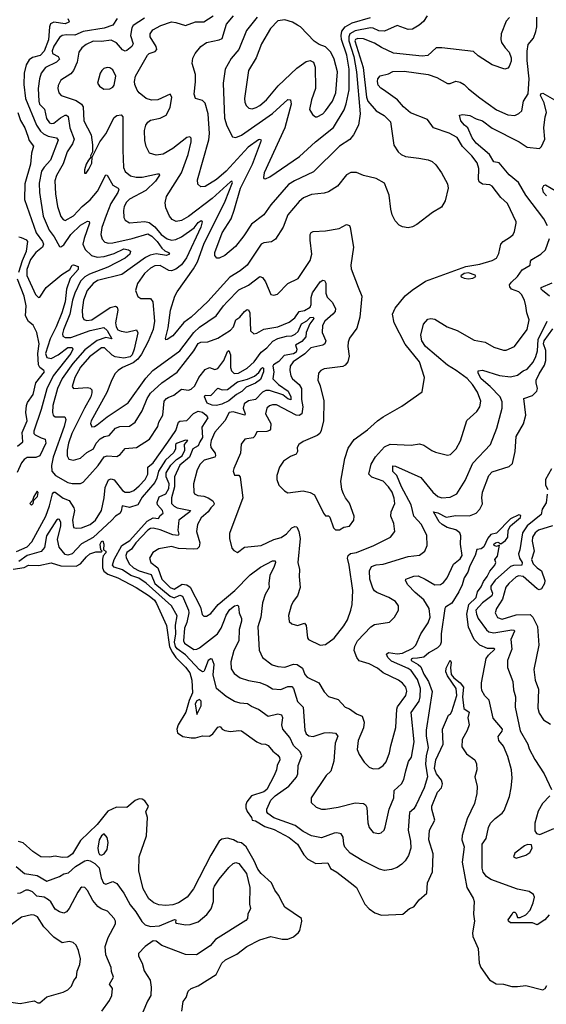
# Model space of a CAD drawing. Extents: x 1268547 to 1425625, y 515768 to 616754.
# Tile 119 of 256: x 1322961 to 1326721, y 574832 to 581857. Entities that reach past the tile are written whole.
import ezdxf

# ---------------------------------------------------------------- set-up
doc = ezdxf.new("R2010")
doc.units = 0

msp = doc.modelspace()

# ---------------------------------------------------------------- linework, layer by layer
at = {"layer": '0CON10XD'}
for points in [[(1323303.6, 581865), (1323314.3, 581845), (1323311.1, 581838.9), (1323285, 581827.9), (1323205, 581838.4), (1323181.5, 581828.5), (1323173.2, 581806.8), (1323166.8, 581713.2), (1323136.8, 581633.2), (1323107.8, 581602.2), (1323053.1, 581586.9), (1323028.8, 581571.2), (1323008.3, 581535), (1322993.6, 581475), (1322991.1, 581395), (1323002.9, 581295), (1323081.1, 581105), (1323110.7, 581060.7), (1323132.2, 581042.2), (1323165, 581025.8), (1323224, 581015), (1323236.5, 580996.5), (1323181.8, 580855), (1323135, 580804.6), (1323117.6, 580775), (1323099, 580691), (1323101.4, 580625), (1323129.8, 580455), (1323172.1, 580355), (1323207, 580307), (1323245, 580238), (1323255, 580235.8), (1323275, 580251.5), (1323325.4, 580324.6), (1323395, 580390.3), (1323445, 580420), (1323456.9, 580416.9), (1323458.8, 580405), (1323420.5, 580295), (1323412.5, 580255), (1323427.8, 580217.8), (1323473.8, 580175), (1323515, 580162.9), (1323565, 580168.4), (1323635, 580187.8), (1323705, 580221.2), (1323738.6, 580215), (1323751.1, 580205), (1323747.8, 580185), (1323713.5, 580155), (1323589.8, 580090.2), (1323459.1, 580040.9), (1323427.1, 580022.9), (1323395, 579992.2), (1323353.9, 579906.1), (1323338.3, 579855), (1323319.8, 579755), (1323273.9, 579645), (1323266, 579615), (1323267.9, 579597.9), (1323285, 579588.7), (1323325, 579589.8), (1323465, 579639.5), (1323560.6, 579660.6), (1323585, 579639.5), (1323619.4, 579580.6), (1323575, 579588.2), (1323513, 579567), (1323425, 579502.4), (1323339.8, 579405), (1323263.7, 579296.3), (1323229.8, 579225), (1323198.7, 579105), (1323194.1, 579055), (1323198.9, 579035), (1323215, 579023.5), (1323284.4, 579024.4), (1323290, 579005), (1323277.8, 578955), (1323199.8, 578735), (1323187.7, 578675), (1323191.6, 578635), (1323216.9, 578605), (1323305, 578553.9), (1323335, 578547.7), (1323395, 578548.5), (1323413.2, 578556.8), (1323461.6, 578608.4), (1323520.5, 578675), (1323565, 578737.2), (1323585, 578744.8), (1323655, 578740.9), (1323679.2, 578755), (1323715, 578796.4), (1323795, 578805.6), (1323887.1, 578865), (1323946.9, 578955), (1323954.2, 578985.8), (1323982.1, 579035), (1323992.9, 579135), (1324008, 579155), (1324021.2, 579161.2)], [(1323657.5, 581865), (1323625, 581818.5), (1323565, 581797.6), (1323415, 581772.7), (1323355, 581745.6), (1323295, 581749), (1323265, 581744.6), (1323245, 581730), (1323205, 581667.7), (1323192.4, 581635), (1323194.3, 581615), (1323235, 581594.6), (1323245.4, 581575), (1323222.9, 581555), (1323144.5, 581515), (1323114.8, 581475.2), (1323102.2, 581435), (1323092.4, 581365), (1323097.4, 581275), (1323103.4, 581253.4), (1323137.8, 581217.8), (1323152.9, 581152.9), (1323175, 581121.8), (1323186.2, 581116.2), (1323205, 581117.9), (1323253.4, 581156.6), (1323285, 581175.8), (1323296.2, 581176.2), (1323307.4, 581167.4), (1323318.4, 581085), (1323349.7, 581005), (1323338.8, 580971.2), (1323300.5, 580915), (1323271.3, 580828.7), (1323224.7, 580745), (1323213.1, 580706.9), (1323216.6, 580615), (1323232, 580525), (1323255, 580452.5), (1323270.8, 580430.8), (1323285, 580423.6), (1323345, 580458.4), (1323406, 580524), (1323465, 580572.7), (1323516.9, 580633.1), (1323575, 580751.2), (1323585, 580746.7), (1323625, 580676.5), (1323663.1, 580655), (1323669.1, 580645), (1323662.8, 580625), (1323611.7, 580545), (1323579, 580461), (1323548.1, 580375), (1323540.4, 580325), (1323550.5, 580290.5), (1323569.3, 580269.3), (1323595, 580262.7), (1323625, 580265.8), (1323765, 580295.6), (1323875, 580328.2), (1323905, 580312.3), (1323942.7, 580275), (1323975, 580227.7), (1323997.2, 580207.2), (1324024.2, 580195), (1324030, 580185), (1324010, 580175), (1323935, 580185.2), (1323892.7, 580177.3), (1323859.3, 580160.7), (1323690.9, 580039.1), (1323517.1, 579995), (1323484.8, 579975.2), (1323443.8, 579925), (1323417.3, 579855), (1323408.2, 579785), (1323409.6, 579739.6), (1323417.9, 579717.9), (1323440.3, 579710.3), (1323475, 579716.5), (1323606.9, 579803.1), (1323645, 579812.9), (1323656.2, 579805), (1323661.8, 579785), (1323644.4, 579695), (1323649.3, 579665), (1323661.4, 579645), (1323685, 579633.5), (1323725, 579628.1), (1323794.4, 579644.4), (1323803.8, 579623.8), (1323778.1, 579505), (1323764.3, 579465.7), (1323749.2, 579450.8), (1323705, 579442.6), (1323642.3, 579452.3), (1323622.3, 579462.3), (1323565.9, 579515.9), (1323545, 579516.3), (1323458.3, 579451.7), (1323395, 579378), (1323354.2, 579305), (1323335, 579240), (1323345.7, 579225.7), (1323445, 579233.1), (1323465, 579227.1), (1323475, 579216.2), (1323477.1, 579195), (1323468.8, 579165), (1323424.8, 579085), (1323334, 578905), (1323309.1, 578835), (1323299.1, 578785), (1323299.5, 578745), (1323311.8, 578721.8), (1323345, 578714.5), (1323395, 578728.7), (1323440.6, 578769.4), (1323487.3, 578795), (1323507.9, 578835), (1323535, 578865.2), (1323565, 578883.5), (1323599.8, 578890.2), (1323645, 578941.4), (1323675.6, 578954.4), (1323745, 578956.1), (1323785, 578984.6), (1323835.9, 579065), (1323870.8, 579155), (1323895, 579191.5), (1323974.8, 579265.2), (1324085, 579340.9), (1324203.1, 579495), (1324235, 579546.6), (1324255, 579555.9), (1324305, 579559.2), (1324375, 579584.6), (1324465, 579641.6), (1324486.4, 579665), (1324504.2, 579715.8), (1324533.5, 579735), (1324565, 579775.5), (1324585, 579788.9), (1324595, 579785.7), (1324603.1, 579765), (1324607.6, 579637.6), (1324632.5, 579615), (1324655, 579621.1), (1324705, 579649.7), (1324805, 579666), (1324885, 579699.5), (1324925, 579730.6), (1324955, 579774.6), (1324995, 579781.2), (1325035.2, 579804.8), (1325041.5, 579825), (1325041.7, 579875), (1325051.5, 579908.5), (1325105, 579985.5), (1325125, 579999.5), (1325136.2, 579996.2), (1325146.4, 579976.4), (1325147.7, 579905), (1325155, 579876.2), (1325192.5, 579842.5), (1325215.7, 579795.7), (1325214.3, 579775), (1325197.1, 579755), (1325138.5, 579705), (1325122.8, 579675), (1325120.2, 579625), (1325147, 579565), (1325140.4, 579545), (1325124.3, 579535.7), (1325040.4, 579515), (1324997.5, 579472.5), (1324913.2, 579415), (1324892.8, 579385), (1324888.8, 579355), (1324895.9, 579315), (1324909.7, 579295), (1324955.3, 579255), (1324972.2, 579225), (1324972.9, 579147.1), (1324982.3, 579095), (1324974.7, 579045), (1324956.1, 579033.9), (1324935, 579035.5), (1324795, 579108.5), (1324765, 579109.4), (1324745, 579102.2), (1324725.6, 579085), (1324715.6, 579045), (1324753.1, 578975), (1324752.5, 578935), (1324743.8, 578925), (1324725, 578918.9), (1324653.8, 578916.2), (1324640, 578885), (1324627.6, 578872.4), (1324568.8, 578865), (1324542.7, 578827.3), (1324537.1, 578762.9), (1324488.6, 578655), (1324485.8, 578635), (1324495, 578606.7), (1324525, 578606.7), (1324535, 578592.5), (1324554.6, 578445), (1324458.6, 578191.4), (1324457.8, 578155), (1324476.2, 578086.2), (1324488.8, 578068.8), (1324515, 578054.3), (1324565, 578094.5), (1324685.3, 578104.7), (1324775, 578147.7), (1324826.6, 578163.4), (1324865, 578187.7), (1324905, 578230.5), (1324925, 578240.6), (1324938.5, 578238.5), (1324954.1, 578204.1), (1324963.1, 578155), (1324947.8, 577985), (1324958.9, 577935), (1324955.7, 577885), (1324964.2, 577805), (1324944.4, 577745.6), (1324913.5, 577705), (1324900, 577675), (1324881.1, 577605), (1324885, 577563.3), (1324905, 577546.7), (1324945, 577533.3), (1324995, 577551.2), (1325005.8, 577535), (1325015, 577446.7), (1325023.5, 577433.5), (1325105, 577394.4), (1325145, 577398), (1325205, 577444.3), (1325275, 577532.9), (1325300.4, 577575), (1325326.2, 577643.8), (1325334.4, 577685), (1325339.2, 577785), (1325314.1, 577965), (1325301.1, 578015), (1325305.3, 578034.7), (1325322.6, 578047.4), (1325365, 578055.4), (1325490, 578105), (1325608.8, 578165), (1325638.6, 578205), (1325632.7, 578262.7)], [(1323852.8, 581867.2), (1323770.9, 581815), (1323761.9, 581798.1), (1323751.3, 581745), (1323772.1, 581685), (1323760.9, 581665), (1323725, 581636.2), (1323715, 581632.7), (1323695, 581642.9), (1323651.3, 581691.4), (1323615, 581710.3), (1323545, 581702.4), (1323485, 581703.2), (1323435, 581679.2), (1323404.2, 581655.7), (1323382.5, 581625), (1323371.8, 581555), (1323344.6, 581495), (1323325, 581471.5), (1323253.8, 581426.2), (1323235, 581386.7), (1323233.1, 581365), (1323240.8, 581335), (1323256.2, 581315), (1323365, 581280), (1323401.8, 581255), (1323414, 581235), (1323418.7, 581135), (1323470.9, 581035), (1323481.9, 580965), (1323480, 580915), (1323467.5, 580885), (1323470, 580875), (1323451.2, 580855), (1323436.7, 580825), (1323423.3, 580785), (1323423, 580763), (1323435, 580762.5), (1323455, 580790), (1323475, 580832.5), (1323477.5, 580875), (1323489.3, 580900.7), (1323533.1, 580985), (1323575, 581041.4), (1323635, 581160), (1323655, 581174.2), (1323685, 581178.8), (1323697.1, 581165), (1323697.6, 581132.4), (1323697.1, 580925), (1323702.8, 580802.8), (1323712.9, 580772.9), (1323752.3, 580742.3), (1323792.7, 580732.7), (1323835, 580733.8), (1323945, 580758), (1323956, 580756), (1323958, 580748), (1323930.7, 580705), (1323861.1, 580638.9), (1323745, 580576.2), (1323722.7, 580555), (1323707.5, 580525), (1323702.5, 580495), (1323705.5, 580445.5), (1323715, 580426), (1323745, 580407.8), (1323855, 580417.2), (1323885, 580410.7), (1323925, 580380), (1323972, 580325), (1324015, 580292.4), (1324045, 580283.3), (1324075, 580288.8), (1324115, 580306.8), (1324207.5, 580372.5), (1324235, 580410), (1324256.7, 580425)], [(1324256.7, 580425), (1324263.8, 580413.8), (1324255, 580376.9), (1324151.5, 580158.5), (1324115, 580108.8), (1324075, 580076.9), (1324045, 580064.7), (1324025, 580068.2), (1323965, 580104), (1323925, 580100.7), (1323895, 580083.2), (1323852.3, 580045), (1323803.1, 579975), (1323787.5, 579925), (1323805, 579882.5), (1323825, 579868.5), (1323895, 579866.5), (1323912.7, 579842.7), (1323924.1, 579705), (1323914.4, 579645.6), (1323878.3, 579561.7), (1323829.7, 579470.3), (1323804.2, 579435.8), (1323770.7, 579409.3), (1323694.1, 579375.9), (1323663.2, 579355), (1323640.3, 579329.7), (1323613.8, 579276.2), (1323583.2, 579196.8), (1323470.7, 578995), (1323466.4, 578975), (1323475, 578952.5), (1323495, 578953.6), (1323515, 578966.2), (1323586.3, 579023.7), (1323735.6, 579124.4), (1323860.6, 579299.4), (1323912.5, 579355), (1324104.7, 579495), (1324203.6, 579625), (1324245, 579663.4), (1324363.6, 579745), (1324415, 579816.2), (1324443.1, 579845), (1324525, 579930.4), (1324595, 579963.8), (1324675, 580025.5), (1324695, 580017.1), (1324716.3, 579986.3), (1324755, 579896.7), (1324775, 579891.2), (1324800.5, 579899.5), (1324875, 579974.2), (1324949.7, 580010.3), (1325035, 580138.8), (1325045.6, 580185), (1325033.8, 580285), (1325034.6, 580325.4), (1325040.9, 580339.1), (1325055, 580345.6), (1325145, 580350), (1325242.7, 580367.3), (1325295, 580395.8), (1325315, 580388), (1325320.6, 580375), (1325342.9, 580235), (1325325.7, 580105), (1325328.3, 580078.3), (1325377.8, 579947.8), (1325403.2, 579883.2), (1325389.4, 579735), (1325368.6, 579655), (1325316, 579585), (1325305.7, 579555), (1325302.9, 579525), (1325312.2, 579455), (1325302.5, 579415), (1325285, 579391.9), (1325267.6, 579382.4), (1325135, 579366.9), (1325111.2, 579355), (1325094.2, 579335), (1325090, 579285), (1325105.6, 579245), (1325132, 579138), (1325129.1, 578995), (1325114.4, 578925), (1325104.2, 578905), (1325085, 578889.4), (1324985, 578847.1), (1324953.1, 578825), (1324941.4, 578805), (1324944.2, 578775), (1324935, 578756.2), (1324895, 578739.2), (1324843.5, 578706.5), (1324815.8, 578665), (1324797.1, 578605), (1324795.7, 578575), (1324811.4, 578535), (1324851.2, 578495), (1324875, 578480), (1324985, 578495.5), (1325035, 578482.5), (1325065, 578465.8), (1325128.8, 578335), (1325145, 578317.5), (1325165, 578316.7), (1325175, 578306.7), (1325201.5, 578231.5), (1325215, 578218), (1325245, 578216), (1325275, 578236.7), (1325315, 578243.8), (1325347.5, 578285), (1325349.2, 578315), (1325315, 578406.7), (1325286, 578445), (1325273.1, 578473.1), (1325261.1, 578505), (1325253.8, 578565), (1325281.1, 578725), (1325305, 578800), (1325347.8, 578862.2), (1325445, 578930), (1325515, 578994.2), (1325555.6, 579024.4), (1325689.4, 579100.6), (1325835, 579202.5), (1325851.4, 579305), (1325815.5, 579415), (1325712.8, 579542.8), (1325634.4, 579695), (1325622.7, 579755), (1325641.9, 579798.1), (1325713.1, 579886.9), (1325761.9, 579928.1), (1325859.1, 579990.9), (1326146.7, 580095), (1326245, 580113.4), (1326335, 580139.6), (1326364.2, 580155), (1326381.9, 580188.1), (1326396.2, 580255), (1326413.3, 580275), (1326465, 580306.7), (1326483.3, 580325), (1326493.3, 580345), (1326505.8, 580404.2), (1326505.6, 580415), (1326444.5, 580544.5), (1326395, 580587.5), (1326335, 580670), (1326318.3, 580678.3), (1326265, 580683.6), (1326240.9, 580700.9), (1326236, 580716), (1326239.1, 580795), (1326226.1, 580835), (1326187.9, 580885), (1326122.3, 580952.3), (1326085, 581016.4), (1326027.3, 581047.3), (1325914.6, 581084.6), (1325872.1, 581145), (1325751.9, 581191.9), (1325701.5, 581235), (1325658, 581285), (1325557.1, 581357.1), (1325538.1, 581368.1), (1325520.7, 581390.7), (1325514.3, 581415), (1325517.1, 581435), (1325534.5, 581455.5), (1325595, 581470.8), (1325623.7, 581486.3), (1325705, 581490), (1325876.7, 581465), (1325938, 581445), (1326015, 581402), (1326035, 581402.5), (1326075, 581418.2), (1326105, 581412.3), (1326134.8, 581394.8), (1326163.9, 581363.9), (1326245, 581298.8), (1326365, 581213.6), (1326445, 581177.5), (1326495.7, 581174.3), (1326525, 581187.5), (1326545, 581206.2), (1326557.8, 581275), (1326591.2, 581328.8), (1326599.2, 581435), (1326584.8, 581564.8), (1326585, 581632.5), (1326590.5, 581679.5), (1326629.6, 581725), (1326646.3, 581773.7), (1326653.5, 581806.5), (1326653.6, 581875)], [(1324005.5, 580515), (1324000.3, 580549.7), (1324010, 580595), (1324115, 580764.2), (1324164.2, 580895), (1324185.3, 580985), (1324185, 581012.5), (1324175, 581021.4), (1324155, 581016.5), (1324055, 580937.9), (1323985, 580898.5), (1323935, 580889.4), (1323888.8, 580905), (1323865, 580953.3), (1323854.4, 580995), (1323853.2, 581066.8), (1323862.5, 581105), (1323876, 581125), (1323895, 581138.9), (1323965, 581154), (1324005.6, 581175), (1324035, 581231.2), (1324048.1, 581305), (1324035, 581325.8), (1323946.2, 581285), (1323902.1, 581282.1), (1323864.3, 581295), (1323814.7, 581334.7), (1323799.2, 581355), (1323784.2, 581395), (1323781.4, 581415), (1323788.1, 581455), (1323873.5, 581605), (1323885, 581615.4), (1323929.2, 581630.8), (1323940.9, 581645), (1323935.4, 581665), (1323891.5, 581735), (1323891.5, 581755), (1323910.8, 581785), (1323968, 581815), (1324045, 581840.9), (1324075, 581837.6), (1324145, 581815.3), (1324215, 581841.3), (1324275, 581841.8), (1324342.9, 581885)], [(1326457, 581873), (1326435, 581846.2), (1326397.8, 581755), (1326395.7, 581715.7), (1326401.4, 581695), (1326425.6, 581655.6), (1326455, 581626.2), (1326470, 581585), (1326468.6, 581561.4), (1326455, 581522.5), (1326445, 581510), (1326425, 581504.2), (1326335, 581534.2), (1326235, 581599.2), (1326200.6, 581630.6), (1325974.2, 581655.8), (1325934.2, 581655), (1325875, 581600.6), (1325835, 581596.5), (1325629.2, 581619.2), (1325545, 581659.3), (1325495, 581690.5), (1325415, 581720.4), (1325375, 581722.3), (1325357.9, 581715), (1325353.7, 581706.3), (1325411.9, 581515), (1325436.6, 581305), (1325446.6, 581276.6), (1325505.8, 581205.7), (1325563.2, 581173.2), (1325607.9, 581127.9), (1325632.1, 580962.1), (1325662.9, 580915), (1325685.4, 580895.4), (1325715, 580881.1), (1325810.5, 580869.5), (1325876.6, 580856.6), (1325905, 580844.2), (1325931.7, 580821.7), (1325971.4, 580765), (1326014, 580685), (1326020.8, 580655), (1325999.2, 580565), (1325971.2, 580518.8), (1325907.9, 580482.1), (1325795.5, 580394.5), (1325765, 580378), (1325735, 580372.5), (1325695, 580378.8), (1325671.2, 580391.2), (1325641.2, 580421.2), (1325621.2, 580465), (1325611.2, 580505), (1325598.8, 580605), (1325565, 580690), (1325505, 580723.8), (1325415, 580746), (1325365.7, 580765.7), (1325325, 580767.5), (1325295, 580750.8), (1325229.8, 580670.2), (1325165, 580628.1), (1325135, 580618.5), (1325045, 580609.6), (1324988, 580585), (1324955, 580558.6), (1324874.6, 580465), (1324842.9, 580377.1), (1324788, 580292), (1324758.5, 580271.5), (1324705, 580265.5), (1324685, 580255.5), (1324584.8, 580105.2), (1324534.4, 580065), (1324460.7, 580019.3), (1324305, 579847.1), (1324186.2, 579733.8), (1324133.1, 579696.9), (1324055, 579601.5), (1324015, 579574.2), (1324005, 579573.3), (1324002.7, 579582.7), (1324021.4, 579658.6), (1324037.1, 579785), (1324069.2, 579885), (1324084.5, 579915), (1324200.9, 580079.1), (1324229.7, 580130.3), (1324276.5, 580255), (1324427.9, 580562.1), (1324479.3, 580695), (1324475.4, 580705.4), (1324465, 580700), (1324335, 580581.4), (1324165, 580453.1), (1324115, 580423.2), (1324077.6, 580417.6), (1324050.7, 580430.7), (1324031.2, 580455), (1324005.5, 580515)], [(1325870.6, 581885), (1325842.9, 581845), (1325812.6, 581817.4), (1325765, 581790), (1325735, 581788.1), (1325655, 581814.6), (1325565, 581774.7), (1325525, 581776.5), (1325485, 581796.7), (1325465, 581799.2), (1325355, 581778.1), (1325317.9, 581755), (1325310.3, 581735), (1325311.8, 581705), (1325347.2, 581595), (1325366.6, 581485), (1325390.5, 581185), (1325380, 581105), (1325345, 581036), (1325316.8, 581003.2), (1325245, 580953.5), (1325057.9, 580772.1), (1324922, 580708), (1324879.9, 580680.1), (1324753.3, 580535), (1324705, 580464), (1324615, 580398.1), (1324560.5, 580315), (1324500.9, 580239.1), (1324425, 580173.5), (1324385, 580154.4), (1324367.5, 580155), (1324354.6, 580174.6), (1324355, 580196.7), (1324405.4, 580335), (1324470.8, 580435), (1324492.7, 580497.3), (1324537, 580655), (1324623.5, 580825), (1324686.4, 580996.4), (1324675, 581002.2), (1324665, 580999.2), (1324592.5, 580947.5), (1324434.1, 580775.9), (1324365, 580715.7), (1324285, 580666.4), (1324253.8, 580663.8), (1324232.7, 580682.7), (1324230, 580715), (1324311.3, 580998.7), (1324315.3, 581045), (1324305.7, 581185.7), (1324285, 581262.5), (1324265, 581280.6), (1324215, 581293.8), (1324205.6, 581325), (1324216.4, 581413.6), (1324215.6, 581465), (1324191.4, 581545), (1324197.4, 581582.6), (1324213.1, 581615), (1324254.3, 581665), (1324295, 581694.5), (1324385, 581712.1), (1324406.3, 581723.7), (1324436.9, 581825), (1324486.6, 581885)], [(1324656.4, 581875), (1324579.6, 581780.4), (1324525.4, 581645), (1324470.5, 581579.5), (1324427.3, 581505), (1324412.9, 581405), (1324424.1, 581155), (1324438.7, 581098.7), (1324480.3, 581020.3), (1324505, 581015.8), (1324545, 581032.3), (1324765, 581188.2), (1324875, 581286.7), (1324895, 581286), (1324898.7, 581255), (1324854.7, 581085), (1324706.9, 580765), (1324701.7, 580731.7), (1324704.2, 580724.2), (1324715, 580722.5)], [(1325085, 581164.4), (1325125, 581185.7), (1325145, 581205.7), (1325195, 581275.8), (1325218.5, 581335), (1325228.8, 581485), (1325205, 581576.2), (1325183.1, 581625), (1325145, 581664), (1325099.7, 581679.7), (1325062.6, 581702.6), (1324965.7, 581805), (1324945, 581818.9), (1324908.3, 581838.3), (1324855, 581855.4), (1324805, 581848.8), (1324752.3, 581795), (1324687.1, 581685), (1324650, 581585), (1324593.9, 581495), (1324566.4, 581295), (1324567.8, 581267.8), (1324577.5, 581245), (1324596.5, 581226.5), (1324621.5, 581221.5), (1324648.8, 581231.2), (1324675, 581244.7), (1324721.8, 581285), (1324806.8, 581385), (1324939.2, 581510.8), (1325005, 581559.2), (1325035.9, 581565.9), (1325058.8, 581555), (1325069.3, 581519.3), (1325073.6, 581366.4), (1325043.5, 581285), (1325030.8, 581215), (1325050.3, 581180.3), (1325072.5, 581165), (1325085, 581164.4)], [(1324715, 580722.5), (1324745.7, 580735), (1324958.2, 580881.8), (1325073.8, 580986.2), (1325202.2, 581087.8), (1325276.9, 581213.1), (1325292.9, 581257.1), (1325312.9, 581357.1), (1325313.1, 581505), (1325295.4, 581605), (1325257.5, 581715), (1325255.2, 581745.2), (1325261.1, 581775), (1325285, 581806.5), (1325335, 581834.5), (1325465, 581873.7)], [(1323561.9, 581361.9), (1323605, 581364.3), (1323625, 581376), (1323635, 581390), (1323648.1, 581455), (1323625, 581500), (1323605, 581512.5), (1323585, 581515.8), (1323561.7, 581508.3), (1323548, 581495), (1323536, 581475), (1323517.5, 581405), (1323531.7, 581381.7), (1323561.9, 581361.9)], [(1326727.9, 580385), (1326703.5, 580435), (1326575, 580605.3), (1326521.6, 580695), (1326455, 580749.6), (1326385, 580834.6), (1326345, 580843.5), (1326314, 580895), (1326220.8, 580975), (1326191.5, 581015), (1326160.8, 581085), (1326137.5, 581105), (1326110, 581135), (1326100, 581175), (1326125, 581181.4), (1326175, 581173.1), (1326219.3, 581149.3), (1326265, 581134.5), (1326335, 581083.8), (1326526.1, 580986.1), (1326585, 580946.5), (1326672.1, 580937.9), (1326686.9, 580953.1), (1326710.4, 581005), (1326703.5, 581085), (1326711.8, 581165), (1326722, 581195), (1326705.3, 581264.7), (1326678.4, 581315), (1326682.2, 581327.8), (1326695, 581332.3), (1326795.9, 581275)], [(1322948.5, 581195), (1322967.7, 581137.7), (1322998.1, 581085), (1323018.9, 581025), (1323029.6, 580995), (1323058.8, 580955), (1323045.9, 580905), (1323038.3, 580825), (1322996.9, 580685), (1322995.3, 580575), (1323077.5, 580335), (1323123.6, 580275), (1323131.4, 580255), (1323123.3, 580235), (1323076.2, 580195), (1323039.1, 580145), (1323011.5, 580075), (1323011.7, 580031.7), (1323073.5, 579895), (1323095, 579874.1), (1323105, 579878), (1323150.6, 579945), (1323261.7, 580038.3), (1323318.5, 580075), (1323335.4, 580104.6), (1323345, 580108.8), (1323379.4, 580095), (1323379.3, 580075)], [(1326720.9, 580600.9), (1326700, 580625), (1326694.1, 580655.9), (1326703.3, 580675), (1326715, 580678), (1326795, 580631.2)], [(1322955.3, 580054.7), (1322980.4, 580139.6), (1323010, 580205), (1323020, 580275), (1323012.2, 580285), (1322975, 580301.2), (1322955, 580304.6)], [(1325632.7, 578262.7), (1325609.5, 578315), (1325613.6, 578346.4), (1325639.5, 578405), (1325635, 578443.3), (1325619.2, 578485), (1325595, 578524.5), (1325555.6, 578565), (1325475, 578593.8), (1325453.1, 578615), (1325470.2, 578685), (1325501, 578739), (1325565, 578810), (1325605, 578827.5), (1325755, 578820), (1325815, 578831.4), (1325845, 578820.8), (1325902.2, 578782.2), (1325930.4, 578770.4), (1326015, 578750.8), (1326036, 578755), (1326076.7, 578795), (1326108.1, 578851.9), (1326153.4, 578996.6), (1326225, 579061.4), (1326245.5, 579095), (1326252.2, 579135), (1326229.2, 579199.2), (1326194.6, 579255), (1326155, 579295.9), (1326077.1, 579355), (1326015, 579390.8), (1325856.9, 579525), (1325832.9, 579565), (1325824.4, 579605), (1325844.2, 579685), (1325875, 579720.8), (1325895, 579725.6), (1325925, 579719.5), (1326012, 579665), (1326085, 579639.6), (1326205, 579570), (1326285, 579555.6), (1326345, 579519.5), (1326415, 579498.9), (1326435, 579499.5), (1326493.8, 579526.2), (1326585, 579646), (1326597.9, 579715), (1326581.2, 579765), (1326573.5, 579815), (1326565.4, 579855.4), (1326542.7, 579895), (1326524.2, 579915), (1326472, 579935), (1326460.4, 579950.4), (1326458.9, 579965), (1326471.1, 579985), (1326515.8, 580024.2), (1326547.7, 580072.3), (1326606.2, 580105), (1326608.6, 580135), (1326618.1, 580145), (1326680.3, 580185), (1326714, 580215), (1326742.2, 580295)], [(1323379.3, 580075), (1323320.8, 580009.2), (1323296.2, 579933.8), (1323286.5, 579845), (1323261.3, 579765), (1323221.5, 579665), (1323179.3, 579580.7), (1323145.2, 579475.2), (1323155, 579447.6), (1323185, 579440), (1323235, 579466.1), (1323305, 579517.8), (1323335, 579517.5), (1323340.4, 579505), (1323327.2, 579475), (1323200.6, 579315), (1323156, 579224), (1323114.4, 579075), (1323061.6, 578921.6), (1323062.5, 578905), (1323070.4, 578895), (1323115, 578874.1), (1323143.2, 578863.2), (1323148.1, 578835), (1323105, 578745.5), (1323076, 578734), (1323015, 578732.5), (1322992, 578718), (1322974.6, 578695), (1322943.6, 578626.4)], [(1326165, 580007.5), (1326195, 580012.5), (1326216.2, 580025), (1326212.5, 580035), (1326165, 580051.9), (1326134.2, 580045.8), (1326110.7, 580029.3), (1326112.7, 580022.7), (1326135, 580012.5), (1326165, 580007.5)], [(1322945, 578815.2), (1322983.5, 578845), (1322978.6, 578911.4), (1323013.9, 578995), (1323004.5, 579055), (1323009.2, 579105), (1323016.8, 579125), (1323057.1, 579182.9), (1323075.8, 579265), (1323137.3, 579345), (1323134.6, 579355), (1323104.1, 579375), (1323096.1, 579395), (1323090, 579475), (1323099.8, 579545), (1323083.3, 579625), (1323057.7, 579677.7), (1323023.3, 579703.3), (1323003.2, 579745), (1323006.2, 579815), (1322991.9, 579885), (1322944.5, 580005)], [(1326742.8, 579885), (1326692.7, 579925), (1326683.6, 579935), (1326684.4, 579945), (1326761.4, 579978.6)], [(1324021.2, 579161.2), (1324061.6, 579178.4), (1324115, 579221.1), (1324165, 579212.5), (1324185, 579220), (1324210.5, 579245), (1324238.8, 579305), (1324285, 579360.9), (1324315, 579375.8), (1324355, 579360), (1324375, 579368.1), (1324419.5, 579425), (1324445, 579490), (1324455, 579495.7), (1324465.7, 579465), (1324467.1, 579375), (1324472.7, 579352.7), (1324492.2, 579332.2), (1324524.1, 579334.1), (1324585, 579370.3), (1324635.9, 579415), (1324684.6, 579485.4), (1324726.5, 579515), (1324767.9, 579562.1), (1324805, 579581.9), (1324865, 579599.2), (1324905, 579600.8), (1324926.9, 579613.1), (1324948.2, 579631.8), (1324973.8, 579686.2), (1325012, 579708), (1325035, 579731.6), (1325055.2, 579735.2), (1325060.8, 579725), (1325033.1, 579686.9), (1325005.3, 579625.3), (1325002.7, 579595), (1324975, 579560.7), (1324929.2, 579535), (1324939.2, 579505), (1324934.5, 579485), (1324915, 579472.5), (1324850.1, 579459.9), (1324811, 579419), (1324773.4, 579395), (1324768.7, 579385), (1324775.8, 579344.2), (1324768.2, 579295), (1324807.8, 579255), (1324876.5, 579206.5), (1324895.8, 579165), (1324895.6, 579144.4), (1324875, 579151.3), (1324840.6, 579180.6), (1324745, 579210.5), (1324718.8, 579211.2), (1324695, 579198.2), (1324645, 579148.1), (1324593.3, 579136.7), (1324563.7, 579115), (1324557.5, 579085), (1324571.8, 579045), (1324568.8, 579035), (1324485, 579058.1), (1324455.3, 579054.7), (1324425.6, 578995), (1324354.5, 578915), (1324328.8, 578855), (1324322.5, 578825), (1324325.4, 578805), (1324355.6, 578764.4), (1324359.7, 578745), (1324353.3, 578736.7), (1324277.5, 578715), (1324248.9, 578685), (1324228.2, 578645), (1324201.5, 578545), (1324203.1, 578485), (1324209.2, 578475), (1324232, 578462), (1324275, 578456.9), (1324305.8, 578445.8), (1324338.8, 578425), (1324349.2, 578405), (1324347.3, 578395), (1324324.6, 578375), (1324306.8, 578345), (1324257.6, 578302.4), (1324231.2, 578255), (1324223.9, 578205), (1324247.6, 578125), (1324242.7, 578095), (1324227.9, 578082.1), (1324205, 578078), (1324095, 578083.5), (1324045, 578097.1), (1323955, 578082.3), (1323910.6, 578055), (1323888.9, 578015), (1323897.7, 577985), (1323946.5, 577946.5), (1323976.7, 577865), (1324035, 577804.8), (1324065, 577792.6), (1324121.4, 577828.6), (1324155, 577824.8), (1324178.9, 577808.9), (1324250.9, 577665), (1324263.9, 577613.9), (1324275, 577602), (1324295, 577601.4), (1324325, 577619.4), (1324378.2, 577685), (1324495.9, 577785), (1324605.2, 577894.8), (1324679.1, 577950.9), (1324765, 577995.4), (1324785, 577996), (1324787.1, 577985), (1324775, 577948), (1324746.9, 577893.1), (1324740, 577835), (1324743.1, 577805), (1324714.2, 577755), (1324695, 577696.2), (1324681.8, 577595), (1324661.1, 577525), (1324669.6, 577359.6), (1324695.4, 577305.4), (1324763.8, 577253.8), (1324805, 577241.5), (1324855, 577237.6), (1324915, 577258.9), (1324942.9, 577255), (1324979.5, 577229.5), (1324995.8, 577185.8), (1325013.1, 577165), (1325095.5, 577125), (1325135, 577061.4), (1325165, 577028.6), (1325235.5, 577005.5), (1325285, 576951.4), (1325315, 576940), (1325365, 576904.4), (1325405, 576887.5), (1325419.2, 576845), (1325416, 576804), (1325377.1, 576715), (1325370.5, 576650.5), (1325384, 576615), (1325419.1, 576559.1), (1325455, 576522.5), (1325485, 576510.8), (1325525, 576514.3), (1325555, 576535.8), (1325577.4, 576562.6), (1325601.8, 576625), (1325609.5, 576675), (1325646.8, 576806.8), (1325652.4, 576937.6), (1325658.9, 576955), (1325716.7, 577035), (1325725.3, 577065), (1325718, 577095), (1325693.4, 577123.4), (1325665, 577143.8), (1325555, 577196.2), (1325515, 577230.9), (1325455, 577261.8), (1325385, 577282.2), (1325366.7, 577305), (1325348, 577355), (1325353.3, 577386.7), (1325373.8, 577425), (1325466.9, 577525), (1325495, 577542.7), (1325600.9, 577559.1), (1325635.8, 577595), (1325665.7, 577645), (1325664.3, 577675), (1325645, 577705.7), (1325596, 577735), (1325510.6, 577770.6), (1325492.9, 577782.9), (1325481.2, 577801.2), (1325460.8, 577865), (1325457.1, 577925), (1325471.4, 577955), (1325505, 577966.2), (1325555, 577971.3), (1325735, 578026.1), (1325815, 578035.7), (1325854.2, 578065), (1325871.1, 578105), (1325866.6, 578176.6), (1325828.5, 578255), (1325774.8, 578314.8), (1325756.4, 578395), (1325687, 578525), (1325652.7, 578605), (1325625, 578632.2), (1325626, 578674), (1325645, 578670.9), (1325825, 578589.4), (1325909.5, 578485), (1325946, 578456), (1325975, 578446.4), (1326035, 578450.5), (1326082.9, 578475), (1326140.1, 578569.9), (1326196.8, 578693.2), (1326322.9, 578825), (1326366.5, 578943.5), (1326405.3, 579085), (1326405, 579130), (1326391.3, 579165), (1326320.1, 579240.1), (1326255.3, 579295), (1326234.5, 579335), (1326235, 579352.5), (1326264.3, 579355.7), (1326387.4, 579317.4), (1326465, 579308.7), (1326515, 579321.8), (1326555, 579350.8), (1326585, 579362.7), (1326626, 579414), (1326645.2, 579454.8), (1326657.6, 579495), (1326661.4, 579575), (1326727.1, 579705)], [(1322937.8, 578062.2), (1323013.3, 578095), (1323048.7, 578131.3), (1323146.6, 578315), (1323175, 578389.4), (1323194.2, 578475), (1323205, 578486.2), (1323215, 578485.9), (1323272.6, 578442.6), (1323315.2, 578425.2), (1323347.5, 578375), (1323352.1, 578355), (1323339.2, 578285), (1323345, 578234.2), (1323365, 578227.8), (1323402, 578232), (1323465, 578255.4), (1323502.9, 578285), (1323543.9, 578356.1), (1323563.6, 578445), (1323571.1, 578518.9), (1323595.3, 578574.7), (1323615, 578581.2), (1323635, 578573.8), (1323695, 578497.8), (1323715, 578486), (1323747.5, 578485), (1323775, 578498.6), (1323815, 578530.4), (1323857.1, 578575), (1323875.2, 578615), (1323874.8, 578665.2), (1323915, 578695.3), (1324017.7, 578842.3), (1324076.7, 578925), (1324095, 578984.2), (1324105, 578992.7), (1324155, 578996.1), (1324202.6, 579047.4), (1324235, 579063.9), (1324267, 579057), (1324293.3, 579035), (1324304.2, 579015), (1324261.3, 578948.7), (1324266.8, 578875), (1324246.2, 578845), (1324235, 578815.4), (1324197, 578795), (1324172.4, 578735), (1324105, 578677.6), (1324066, 578595), (1324066.2, 578525), (1324044.8, 578445), (1324045.9, 578405), (1324063.1, 578385), (1324085, 578373.7), (1324180, 578355), (1324174.6, 578345), (1324098.2, 578285), (1324090.9, 578215), (1324097.3, 578185), (1324092.5, 578177.5), (1324055, 578181.7), (1323963.1, 578216.9), (1323915, 578228.9), (1323895, 578226.1), (1323875, 578214.6), (1323789.3, 578125), (1323760.4, 578079.6), (1323725.8, 578055), (1323718.5, 578035), (1323720.3, 578020.3), (1323742, 577975), (1323774.2, 577945), (1323812.9, 577925), (1323899.4, 577899.4), (1323927, 577835), (1324035, 577743.7), (1324065, 577730.9), (1324105, 577751.7), (1324122.9, 577742.9), (1324166.1, 577645), (1324169, 577625), (1324154.8, 577555), (1324137.1, 577515), (1324131.6, 577425), (1324138.1, 577408.1), (1324205, 577363.8), (1324225, 577364.5), (1324244, 577375), (1324372.8, 577475), (1324400, 577515), (1324424.3, 577575.7), (1324435, 577608.5), (1324461.4, 577648.6), (1324495, 577674.4), (1324515, 577679.2), (1324522.3, 577672.3), (1324528.1, 577625), (1324544.7, 577584.7), (1324545.3, 577565), (1324528.9, 577505), (1324525.4, 577425), (1324489.3, 577355), (1324469.2, 577275), (1324470.5, 577225), (1324492, 577192), (1324535, 577160.4), (1324595, 577142.5), (1324675, 577128.7), (1324727.3, 577107.3), (1324765, 577082.5), (1324825, 577077.5), (1324875, 577100), (1324905, 577099.5), (1324915, 577085.7), (1324945, 576991.9), (1324985, 576952.5), (1324996.9, 576786.9), (1325005, 576760.5), (1325025, 576746.7), (1325055, 576743.1), (1325135, 576769.2), (1325171.8, 576771.8), (1325215.5, 576765.5), (1325231.4, 576745), (1325214.1, 576695.9), (1325204.5, 576565.5), (1325181.9, 576495), (1325148.6, 576465), (1325041.2, 576305), (1325041.7, 576271.7), (1325077.6, 576237.6), (1325114.5, 576224.5), (1325145, 576224.5), (1325235, 576237.9), (1325355, 576270), (1325415, 576264.5), (1325429.4, 576255), (1325440, 576235), (1325446.1, 576126.1), (1325455, 576093.3), (1325485, 576058), (1325525, 576050), (1325542.5, 576055), (1325563.8, 576075), (1325570.8, 576095), (1325598.1, 576225), (1325630.9, 576305), (1325633.6, 576356.4), (1325685.7, 576405), (1325702.5, 576435), (1325718, 576498), (1325737.3, 576565), (1325757.5, 576595), (1325776.6, 576705), (1325755, 576913.3), (1325812.3, 576995), (1325820.2, 577025), (1325822, 577085), (1325799.8, 577149.8), (1325755, 577213.8), (1325735, 577228.1), (1325615, 577279.7), (1325588.7, 577305), (1325579.2, 577330.8), (1325595, 577340.9), (1325655, 577333.1), (1325695, 577335.9), (1325766.9, 577373.1), (1325790, 577395), (1325823.6, 577475), (1325876.9, 577553.1), (1325891.1, 577595), (1325884.6, 577655), (1325845, 577718.5), (1325785, 577770.8), (1325733.1, 577825), (1325716, 577855), (1325718.8, 577865), (1325775, 577885.4), (1325805, 577888.2), (1325856.2, 577866.2), (1325925, 577825.5), (1325965, 577827.5), (1325987.6, 577842.4), (1326012.2, 577875), (1326058.7, 577971.3), (1326105, 578009.5), (1326119.7, 578035), (1326107.7, 578115), (1326109.4, 578175), (1326102.9, 578195), (1326075, 578217.5), (1326013.4, 578233.4), (1325976.6, 578255), (1325956.5, 578275), (1325914.6, 578345.4), (1325945, 578339.1), (1326005, 578307.3), (1326075, 578318.8), (1326172.6, 578317.4), (1326218.8, 578335), (1326246.9, 578365), (1326265, 578402.5), (1326260, 578445), (1326264.3, 578485), (1326310.8, 578605), (1326335, 578630), (1326455, 578669.2), (1326478.9, 578691.1), (1326498.9, 578775), (1326505, 578884), (1326557.5, 578972.5), (1326575.5, 579035), (1326559.2, 579155), (1326621.2, 579175), (1326653.6, 579206.4), (1326656.6, 579225), (1326647.6, 579265), (1326649.2, 579285), (1326669, 579331), (1326707.8, 579392.2), (1326717.6, 579425), (1326716.9, 579496.9), (1326700.4, 579545), (1326704.9, 579565), (1326768, 579652)], [(1324365, 579104.1), (1324335, 579107.2), (1324300.3, 579120.3), (1324279.6, 579165), (1324285, 579178.9), (1324325, 579175.3), (1324375, 579228.9), (1324406.5, 579216.5), (1324445, 579218.5), (1324515, 579273.7), (1324587.7, 579292.3), (1324636.8, 579313.2), (1324669.4, 579340.6), (1324685, 579366.8), (1324695, 579375.4), (1324700.6, 579370.6), (1324700.7, 579345), (1324680.5, 579289.5), (1324645.3, 579264.7), (1324577.5, 579235), (1324546, 579204), (1324507.7, 579182.3), (1324455, 579138.1), (1324405, 579112.8), (1324365, 579104.1)], [(1326477.5, 575475), (1326485, 575490), (1326495, 575490), (1326505, 575480), (1326515, 575450), (1326535, 575450), (1326575, 575470), (1326605.7, 575504.3), (1326626, 575555), (1326636.2, 575595), (1326630, 575615), (1326597.3, 575637.3), (1326515, 575653.3), (1326325, 575721.2), (1326294.2, 575744.2), (1326270, 575775), (1326262.8, 575802.8), (1326263.6, 575975), (1326290, 576015), (1326306.7, 576093.3), (1326321.4, 576125), (1326355, 576158.1), (1326405, 576194.5), (1326420.4, 576215), (1326456.9, 576315), (1326468.7, 576375), (1326476.4, 576445), (1326472.2, 576505), (1326445, 576600), (1326414.2, 576674.2), (1326382.5, 576715), (1326378, 576742), (1326405, 576780), (1326408, 576795), (1326342.3, 576872.3), (1326312.2, 577002.2), (1326281.7, 577031.7), (1326261.4, 577071.4), (1326256.7, 577095), (1326257.5, 577125), (1326291.8, 577298.2), (1326306.8, 577323.2), (1326351.9, 577365), (1326345, 577371.1), (1326300.1, 577370.1), (1326245, 577394.8), (1326205.3, 577435), (1326165, 577521.4), (1326153.4, 577615), (1326167.4, 577685), (1326219.8, 577735), (1326229.5, 577775), (1326255, 577811.1), (1326271.2, 577848.8), (1326298.7, 577885), (1326317.1, 577922.9), (1326353.1, 577965), (1326360, 577985), (1326352.5, 578005), (1326371.7, 578028.3), (1326387.5, 578107.5), (1326365, 578097.5), (1326347.5, 578105), (1326346.2, 578115), (1326356.7, 578125), (1326375, 578128.8), (1326395, 578117.5), (1326430, 578140), (1326445.5, 578165), (1326449.1, 578215), (1326464.6, 578245.4), (1326537.3, 578305), (1326539.6, 578319.6), (1326525, 578323.3), (1326464.1, 578295.9), (1326365, 578193.8), (1326325, 578183.8), (1326302.8, 578157.2), (1326275, 578096.2), (1326255, 578081.2), (1326224.4, 578075.6), (1326213.1, 578035), (1326175, 577960), (1326160.4, 577915), (1326133.5, 577875), (1326119.6, 577825), (1326096.1, 577773.9), (1326045, 577694.5), (1326001.4, 577665), (1325995.5, 577655), (1325968.9, 577475), (1325969.4, 577415), (1325961.8, 577395), (1325944.1, 577375), (1325880.7, 577339.3), (1325845, 577307.5), (1325801.9, 577301.9), (1325765, 577299.6), (1325754.8, 577295), (1325755.7, 577285), (1325806.4, 577256.4), (1325825, 577239.4), (1325847, 577187), (1325878.9, 577135), (1325905.4, 577064.6), (1325862.5, 576787.5), (1325863.2, 576745), (1325877, 576665), (1325861.8, 576605), (1325857.4, 576545), (1325871.2, 576455), (1325848.9, 576375), (1325791.8, 576255), (1325775, 576225.8), (1325745, 576200), (1325735.5, 576075), (1325750.7, 575995), (1325752.3, 575945), (1325737.3, 575892.7), (1325713.3, 575855), (1325689.1, 575830.9), (1325655, 575807.8), (1325615, 575794.5), (1325565, 575787.5), (1325530, 575795), (1325405, 575856.7), (1325320.3, 575910.3), (1325282.4, 575952.4), (1325274.3, 575975), (1325271.3, 576025), (1325255, 576048.9), (1325225.5, 576055.5), (1325205, 576052.5), (1325115, 576020.5), (1325045, 576033.5), (1324985, 576063.8), (1324927.9, 576107.9), (1324775, 576161.8), (1324733.3, 576193.3), (1324725.8, 576205.8), (1324726, 576225), (1324755, 576287.4), (1324785, 576318.9), (1324882.5, 576387.5), (1324938.3, 576451.7), (1324945.9, 576475), (1324949.2, 576535), (1324975.8, 576605), (1324964.2, 576634.2), (1324915, 576678), (1324889.1, 576735), (1324839.2, 576795), (1324832.3, 576825), (1324840, 576875), (1324831.4, 576895), (1324805, 576901.5), (1324735, 576885.6), (1324666, 576935), (1324615, 576955.6), (1324586.2, 576975), (1324535, 576980.4), (1324495, 576993.3), (1324435, 577028.4), (1324365.4, 577085), (1324342.9, 577182.9), (1324350, 577255), (1324335, 577294.6), (1324325, 577297.8), (1324305.6, 577284.4), (1324281.3, 577215), (1324275, 577205.5), (1324265, 577203.8), (1324245, 577217.1), (1324145, 577325.2), (1324085, 577368.7), (1324073.6, 577385), (1324067, 577415), (1324075.1, 577475), (1324074.2, 577535.8), (1324085, 577603.3), (1324045.3, 577675), (1323865, 577837.3), (1323811.1, 577871.1), (1323755, 577890.8), (1323695, 577932.1), (1323635, 577950.7), (1323624.3, 577965), (1323635.6, 578005), (1323689.8, 578105), (1323748.5, 578141.5), (1323870.1, 578279.9), (1323915, 578302.4), (1323952.1, 578297.9), (1323965, 578318.4), (1323985.5, 578335), (1323980.2, 578355), (1323945, 578394.6), (1323943.2, 578413.2), (1323957.1, 578452.9), (1324005.1, 578475), (1324025, 578512.8), (1324028.1, 578545), (1324006.5, 578595), (1324007.2, 578622.8), (1324040.4, 578679.6), (1324081.6, 578718.4), (1324122, 578745), (1324139.8, 578785), (1324138.5, 578825), (1324162, 578855), (1324145, 578856.9), (1324084.1, 578835), (1324074.4, 578825), (1324072.4, 578795), (1324062.3, 578767.7), (1324002.5, 578715), (1323951.2, 578635), (1323939.4, 578585), (1323925.2, 578555), (1323835, 578450), (1323803.7, 578396.3), (1323745, 578376.7), (1323691.7, 578388.3), (1323685, 578350.8), (1323675, 578333.9), (1323644.8, 578315.2), (1323619.6, 578285), (1323485, 578161.5), (1323403.2, 578116.8), (1323335, 578046.2), (1323305, 578036.2), (1323285, 578040), (1323243.1, 578093.1), (1323231.8, 578148.2), (1323255.6, 578245), (1323255, 578270), (1323245, 578290), (1323235, 578294.3), (1323225, 578287.1), (1323151.6, 578175), (1323139.2, 578090.8), (1323115, 578063), (1323014.2, 578035), (1322955, 577990.3)], [(1326758.2, 578651.8), (1326713.7, 578575), (1326715, 578536.9), (1326730.6, 578505)], [(1323045, 578393.8), (1323056.7, 578405), (1323061.7, 578428.3), (1323089.2, 578455), (1323093, 578483), (1323085, 578492.5), (1323062.5, 578455), (1323053.6, 578426.4), (1323034.2, 578405), (1323045, 578393.8)], [(1326727.5, 578472.5), (1326720.5, 578409.5), (1326691.4, 578365), (1326682.6, 578327.4), (1326585, 578246.7), (1326551.1, 578195), (1326531.6, 578075), (1326521, 578045), (1326528.5, 578015), (1326547, 577985), (1326545.5, 577965), (1326487.2, 577962.8), (1326464, 577956), (1326355, 577858.7), (1326325.6, 577815), (1326324.8, 577795), (1326336.1, 577765), (1326330.5, 577745), (1326265, 577696), (1326218.3, 577645), (1326221.9, 577615), (1326235, 577585.5), (1326293.9, 577503.9), (1326310, 577490), (1326345, 577482.6), (1326473.7, 577503.7), (1326490, 577500), (1326492.9, 577495), (1326467.6, 577435), (1326475.3, 577365), (1326456.9, 577323.1), (1326442.5, 577285), (1326444.6, 577234.6), (1326481.1, 577135), (1326485.9, 577075.9), (1326500.8, 577025), (1326497.1, 576952.9), (1326535, 576784), (1326588.2, 576688.2), (1326598.2, 576655), (1326637.7, 576577.7), (1326705.6, 576475), (1326758.1, 576365)], [(1326764.7, 578245.3), (1326665, 578215.2), (1326640, 578195), (1326622.4, 578165), (1326619.3, 578135), (1326633.5, 578065), (1326613.7, 578005), (1326626.7, 577975), (1326655, 577946.3), (1326686.4, 577925), (1326710.6, 577855), (1326707.8, 577835), (1326685, 577796.9), (1326670.3, 577789.7), (1326655, 577795.5), (1326555, 577884.7), (1326525, 577889.3), (1326505, 577881.9), (1326452.7, 577835), (1326432.3, 577807.7), (1326408.2, 577721.8), (1326363.9, 577655), (1326356.2, 577625), (1326372.3, 577592.3), (1326405, 577580.8), (1326505, 577609.6), (1326605, 577612.2), (1326625, 577594), (1326657.2, 577527.2), (1326666.7, 577395), (1326630.7, 577220.7), (1326640.5, 577145), (1326665, 577080), (1326659.4, 576945), (1326669.3, 576909.3), (1326700.9, 576860.9), (1326750.5, 576830.5)], [(1322915, 577937.1), (1322992, 577948), (1323025, 577963.8), (1323097.4, 577962.6), (1323185, 577980.9), (1323255, 577959.1), (1323365, 577958.8), (1323395.2, 577974.8), (1323436.9, 578025), (1323461.2, 578045), (1323505, 578060), (1323545, 578060), (1323550, 578065), (1323540, 578075), (1323536.7, 578115), (1323545, 578133.3), (1323555, 578137.5), (1323562.5, 578115), (1323560, 578075), (1323576.2, 578065), (1323575, 578052.5), (1323557.7, 578032.3), (1323553.2, 578006.8), (1323551.8, 577945), (1323561.8, 577921.8), (1323590.3, 577900.3), (1323662.2, 577875), (1323792.1, 577805), (1323885, 577745.7), (1323923.1, 577715), (1323938.5, 577691.5), (1324008.6, 577535), (1324031.5, 577381.5), (1324051, 577341), (1324076.7, 577306.7), (1324145, 577237.4), (1324175, 577196.2), (1324189.7, 577145), (1324195.2, 577055), (1324170.8, 576999.2), (1324146.3, 576915), (1324092.8, 576825), (1324083.6, 576793.6), (1324087.8, 576767.8), (1324125, 576742.5), (1324185, 576731.8), (1324217.1, 576732.9), (1324265, 576747.9), (1324315, 576744.6), (1324339.2, 576760.8), (1324375, 576808.8), (1324393, 576813), (1324406.7, 576795), (1324425, 576784.4), (1324465, 576778.6), (1324525.7, 576785.7), (1324545, 576782.5), (1324653.8, 576703.8), (1324685, 576689.4), (1324716.8, 576686.8), (1324735, 576678), (1324768.3, 576638.3), (1324805, 576608.8), (1324815, 576593.8), (1324817.5, 576575), (1324798, 576535), (1324793.9, 576505), (1324778.6, 576465), (1324725.1, 576364.9), (1324705, 576348.8), (1324615, 576319), (1324583, 576277), (1324574.9, 576255), (1324575, 576233.1), (1324585, 576208.5), (1324616, 576165), (1324620, 576145), (1324645, 576139.6), (1324711.4, 576101.4), (1324778.1, 576078.1), (1324885, 576022.5), (1324945.3, 575975.3), (1324988.5, 575898.5), (1325018.1, 575868.1), (1325075, 575835.5), (1325161.1, 575841.1), (1325179.5, 575799.5), (1325225, 575774.7), (1325320.5, 575700.5), (1325366.2, 575666.2), (1325425, 575545.6), (1325455, 575511.8), (1325495.6, 575485), (1325545, 575468.4), (1325696.7, 575475), (1325744.3, 575515.7), (1325775, 575526.2), (1325812.7, 575577.3), (1325867.5, 575625), (1325872.7, 575697.3), (1325907.6, 575777.6), (1325912.8, 575905), (1325881.1, 576005), (1325886.5, 576075), (1325923.8, 576145), (1325903.8, 576225), (1325903.9, 576245), (1325944.1, 576345), (1325971.3, 576375), (1325979.7, 576405), (1325971.4, 576431.4), (1325935.7, 576475), (1325921.2, 576515), (1325930.9, 576575), (1325983.2, 576686.8), (1325980, 576795), (1326022.5, 576895), (1326036.4, 576903.6), (1326045, 576920), (1326080.7, 577035), (1326075.9, 577085), (1326015.4, 577175), (1326003.7, 577205), (1326005, 577230.8), (1326035, 577286.2), (1326041.2, 577271.2), (1326036.4, 577233.6), (1326040.7, 577185), (1326060.3, 577160.3), (1326105.2, 577125.2), (1326128.2, 577095), (1326121.1, 577025), (1326132.3, 576942.3), (1326170, 576915), (1326160, 576875), (1326168.8, 576825), (1326156.4, 576785), (1326119.8, 576720.2), (1326117.8, 576667.8), (1326149.7, 576619.7), (1326210, 576575), (1326222, 576548), (1326223.8, 576505), (1326209.6, 576455), (1326227.8, 576385), (1326225.5, 576335), (1326208.1, 576265), (1326155, 576154), (1326118.9, 576035), (1326117.9, 576005), (1326134.8, 575955), (1326119.7, 575845), (1326153.6, 575665), (1326198.6, 575588.6), (1326206.1, 575565), (1326200.7, 575475), (1326207.3, 575425), (1326192.4, 575342.4), (1326196, 575315), (1326235, 575230), (1326241.5, 575125), (1326254.2, 575095), (1326315, 575005.4), (1326361.4, 574978.6), (1326415, 574974.8), (1326475, 574959.8), (1326515, 574957.7), (1326575, 574965.5), (1326695, 574935.7), (1326711.2, 574945), (1326723.3, 574965)], [(1324225, 576900), (1324257.7, 576962.3), (1324255.9, 576995), (1324245, 577005.3), (1324225, 576995.8), (1324212.7, 576975), (1324225, 576900)], [(1324118.3, 574781.7), (1324128.9, 574851.1), (1324149.5, 574880.5), (1324164.2, 574925.8), (1324185.6, 574944.4), (1324235, 574964.6), (1324362.5, 575045), (1324405, 575124.2), (1324430.2, 575149.8), (1324510.3, 575189.7), (1324583.6, 575245), (1324675, 575292.6), (1324755, 575314.3), (1324835, 575297.1), (1324875, 575296.3), (1324916, 575314), (1324952, 575345), (1324961.2, 575358.8), (1324975.7, 575425), (1324973.4, 575443.4), (1324855, 575523.6), (1324838.9, 575551.1), (1324809.8, 575609.8), (1324783.2, 575645), (1324758.7, 575698.7), (1324685, 575765.3), (1324660.5, 575795), (1324635.6, 575855.6), (1324578.9, 575955), (1324545, 575983.3), (1324515, 575988.6), (1324486.7, 576005), (1324445, 576017.7), (1324405, 576010.6), (1324385.8, 575995), (1324324.8, 575895), (1324201.1, 575655), (1324157.5, 575595), (1324095, 575554.8), (1324055, 575540.5), (1324005, 575536.1), (1323955, 575541.5), (1323917.5, 575555), (1323883.1, 575585), (1323841.9, 575655), (1323823.4, 575733.4), (1323811.3, 575785), (1323813.2, 575883.2), (1323866.1, 576033.9), (1323873, 576165), (1323861.2, 576205), (1323880.8, 576245), (1323855, 576284.3), (1323835, 576296.5), (1323815, 576298.4), (1323785, 576286.4), (1323725, 576236.1), (1323651.7, 576238.3), (1323590.3, 576209.7), (1323514.4, 576115), (1323395, 575999.5), (1323338.8, 575905), (1323305, 575882.5), (1323265, 575878.8), (1323215, 575889.4), (1323175, 575882.5), (1323112.5, 575885), (1323055, 575922.5), (1322985, 575984.3), (1322953.6, 575993.6)], [(1326745, 576318.8), (1326693.8, 576265), (1326661.2, 576208.8), (1326638.9, 576125), (1326638.5, 576068.5), (1326650.6, 576050.6), (1326675, 576044), (1326774.4, 576085.6)], [(1323545, 575895.6), (1323565, 575904.5), (1323584.8, 575935), (1323592, 575985), (1323585, 576021.8), (1323565, 576047.8), (1323545, 576033.8), (1323528.1, 576005), (1323519.3, 575945), (1323522.7, 575915), (1323530.8, 575900.8), (1323545, 575895.6)], [(1326505, 575874.2), (1326575, 575896), (1326603.3, 575915), (1326620, 575945), (1326615, 575970), (1326587, 575973), (1326565, 575963.3), (1326495, 575910), (1326486.7, 575885), (1326505, 575874.2)], [(1322935, 575814.4), (1322995.8, 575765.8), (1323085, 575750.9), (1323155, 575711), (1323245, 575742.7), (1323275, 575762), (1323309.7, 575770.3), (1323360.4, 575815), (1323425, 575856), (1323445, 575860.3), (1323465.3, 575855.3), (1323496.7, 575836.7), (1323528.2, 575805), (1323542.7, 575735), (1323559.2, 575695), (1323575, 575689.4), (1323625, 575707.5), (1323653.6, 575693.6), (1323704.7, 575624.7), (1323750.8, 575540.8), (1323790.3, 575490.3), (1323832, 575422), (1323857.8, 575397.8), (1323895, 575386.4), (1323958, 575392), (1324065.8, 575435.8), (1324076.2, 575435), (1324073.8, 575415), (1324080, 575410), (1324145, 575397.5), (1324178.5, 575401.5), (1324235, 575420), (1324298.2, 575471.8), (1324326.8, 575513.2), (1324344.4, 575565), (1324344.6, 575625), (1324345.4, 575655), (1324352.7, 575675), (1324384.6, 575725), (1324455, 575808.9), (1324485, 575836.4), (1324505, 575842.7), (1324526, 575836), (1324579.1, 575765), (1324603.1, 575665), (1324602, 575545), (1324608.8, 575515), (1324590, 575475), (1324586.7, 575445), (1324575, 575430), (1324358.8, 575295), (1324320.5, 575249.5), (1324224.3, 575185.7), (1324145, 575186), (1323975, 575250.5), (1323935, 575282.9), (1323915, 575285.4), (1323857.2, 575245), (1323808.5, 575195), (1323808.9, 575175), (1323834.5, 575125), (1323850.5, 575070.5), (1323891.9, 575005), (1323900, 574955), (1323897.8, 574895), (1323872.9, 574855), (1323840, 574775)], [(1323547.6, 574782.4), (1323602.1, 574857.9), (1323618.6, 574895), (1323624.3, 574945), (1323602.9, 574975), (1323630, 575025), (1323616.7, 575066.7), (1323613.2, 575093.2), (1323575.7, 575185), (1323571.1, 575245), (1323591.5, 575308.5), (1323644.2, 575405), (1323646, 575425), (1323636.2, 575445), (1323588.6, 575495), (1323542.4, 575512.4), (1323519.3, 575529.3), (1323483.4, 575573.4), (1323445, 575644), (1323425, 575665.7), (1323405, 575667.1), (1323395, 575659.2), (1323375, 575632), (1323315.4, 575515), (1323295, 575491.4), (1323275, 575482.9), (1323245, 575490.8), (1323215, 575510), (1323183.6, 575563.6), (1323167.9, 575577.9), (1323135.9, 575595.9), (1323083.7, 575603.7), (1323053.3, 575633.3), (1323025, 575646.9), (1323005, 575645.9), (1322965, 575623.8), (1322945, 575621.3)], [(1322897.6, 574847.6), (1322965, 574836.4), (1323065, 574855.5), (1323091.2, 574841.2), (1323105, 574841.2), (1323155, 574884.4), (1323272.6, 574917.4), (1323305, 574933.8), (1323330, 574960), (1323347.8, 575002.2), (1323366.5, 575025), (1323371.1, 575068.9), (1323390.9, 575115), (1323395.4, 575155), (1323381.8, 575215), (1323363.2, 575253.2), (1323343.8, 575273.8), (1323315, 575280), (1323265, 575270), (1323205, 575311.4), (1323133.4, 575383.4), (1323088.2, 575455), (1323065, 575467.3), (1323045, 575468.9), (1322975, 575454.4), (1322875, 575379.4)], [(1326740.7, 575469.3), (1326708.8, 575435), (1326655, 575397.5), (1326623, 575413), (1326465, 575413.3), (1326450, 575425), (1326447.5, 575435), (1326477.5, 575475)]]:
    msp.add_lwpolyline(points, dxfattribs=at)

doc.saveas('drawing.dxf')
